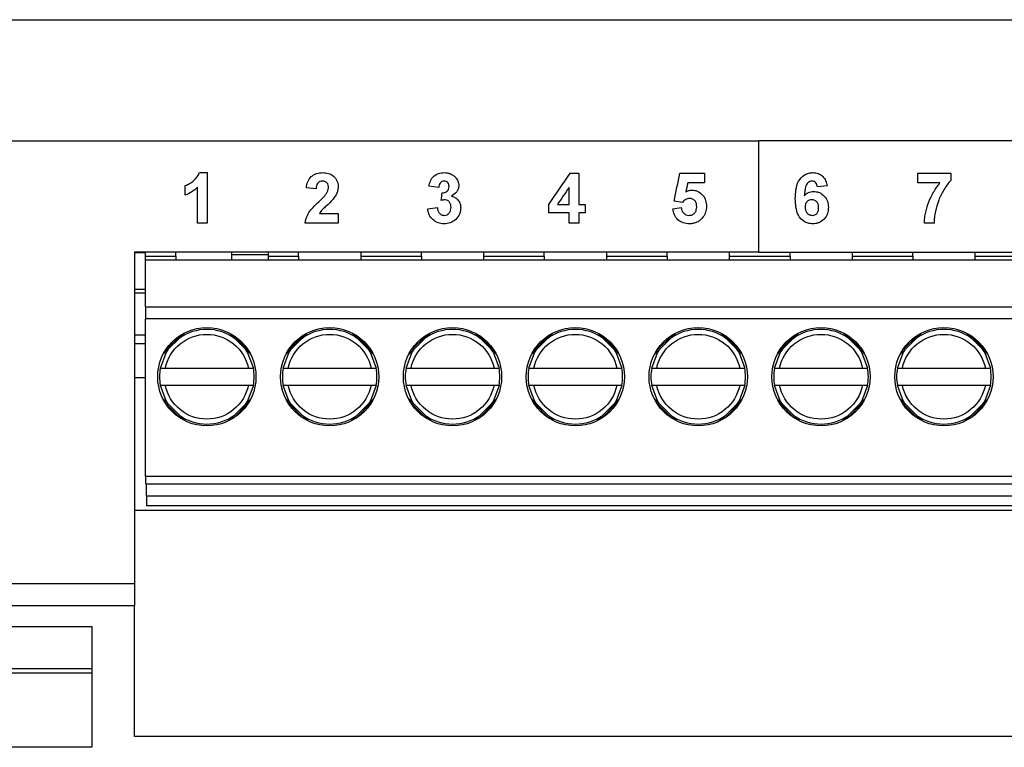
# Model space of a CAD drawing. Header units: millimetres. Extents: x 156922 to 157823, y 112322 to 113312.
# Tile 64 of 123: x 157442 to 157482, y 112767 to 112796. Entities that reach past the tile are written whole.
import ezdxf

# ---------------------------------------------------------------- set-up
doc = ezdxf.new("R2010")
doc.units = ezdxf.units.MM

msp = doc.modelspace()

# ---------------------------------------------------------------- linework, layer by layer
at = {"color": 7, "linetype": 'Continuous', "lineweight": 25}
for p, q in [((157398.554, 112796.243), (157519.79, 112796.243)), ((157429.426, 112791.314), (157472.426, 112791.314)), ((157515.426, 112791.314), (157472.426, 112791.314)), ((157449.658, 112790.021), (157449.975, 112790.021)), ((157464.755, 112789.995), (157465.097, 112789.995)), ((157469.216, 112789.995), (157470.217, 112789.995)), ((157478.903, 112789.995), (157480.246, 112789.995)), ((157470.217, 112789.6), (157469.533, 112789.6)), ((157479.799, 112789.6), (157478.903, 112789.6)), ((157454.41, 112789.363), (157454.015, 112789.402)), ((157459.398, 112789.416), (157459.003, 112789.475)), ((157475.205, 112789.485), (157474.81, 112789.442)), ((157469.324, 112788.81), (157468.979, 112788.858)), ((157454.542, 112788.362), (157455.306, 112788.362)), ((157458.95, 112788.55), (157459.345, 112788.599)), ((157464.702, 112788.388), (157463.886, 112788.388)), ((157464.232, 112788.731), (157464.702, 112788.731)), ((157465.097, 112788.731), (157465.361, 112788.731)), ((157465.361, 112788.388), (157465.097, 112788.388)), ((157468.926, 112788.555), (157469.269, 112788.599)), ((157449.975, 112787.967), (157449.58, 112787.967)), ((157455.306, 112787.967), (157453.962, 112787.967)), ((157465.097, 112787.967), (157464.702, 112787.967)), ((157479.561, 112787.967), (157479.166, 112787.967)), ((157472.426, 112786.78), (157447.011, 112786.78)), ((157447.011, 112786.769), (157447.461, 112786.769)), ((157447.461, 112786.618), (157447.461, 112786.78)), ((157448.697, 112786.618), (157448.697, 112786.78)), ((157450.961, 112786.78), (157450.961, 112786.691)), ((157452.461, 112786.78), (157452.461, 112786.691)), ((157453.697, 112786.618), (157453.697, 112786.78)), ((157456.226, 112786.78), (157456.226, 112786.618)), ((157458.697, 112786.618), (157458.697, 112786.78)), ((157461.226, 112786.78), (157461.226, 112786.618)), ((157463.697, 112786.618), (157463.697, 112786.78)), ((157466.226, 112786.78), (157466.226, 112786.618)), ((157468.697, 112786.618), (157468.697, 112786.78)), ((157471.226, 112786.78), (157471.226, 112786.618)), ((157472.426, 112786.78), (157512.911, 112786.78)), ((157473.697, 112786.618), (157473.697, 112786.78)), ((157476.226, 112786.78), (157476.226, 112786.618)), ((157478.697, 112786.618), (157478.697, 112786.78)), ((157481.226, 112786.78), (157481.226, 112786.618)), ((157447.461, 112786.618), (157448.697, 112786.618)), ((157447.461, 112786.468), (157447.461, 112786.618)), ((157447.461, 112786.468), (157512.461, 112786.468)), ((157447.461, 112784.568), (157447.461, 112786.468)), ((157448.697, 112786.618), (157448.697, 112786.468)), ((157450.961, 112786.691), (157450.961, 112786.468)), ((157450.961, 112786.691), (157452.461, 112786.691)), ((157452.461, 112786.691), (157452.461, 112786.468)), ((157452.461, 112786.618), (157453.697, 112786.618)), ((157453.697, 112786.618), (157453.697, 112786.468)), ((157456.226, 112786.618), (157458.697, 112786.618)), ((157456.226, 112786.618), (157456.226, 112786.468)), ((157458.697, 112786.618), (157458.697, 112786.468)), ((157461.226, 112786.618), (157463.697, 112786.618)), ((157461.226, 112786.618), (157461.226, 112786.468)), ((157463.697, 112786.618), (157463.697, 112786.468)), ((157466.226, 112786.618), (157466.226, 112786.468)), ((157466.226, 112786.618), (157468.697, 112786.618)), ((157468.697, 112786.618), (157468.697, 112786.468)), ((157471.226, 112786.618), (157471.226, 112786.468)), ((157471.226, 112786.618), (157473.697, 112786.618)), ((157473.697, 112786.618), (157473.697, 112786.468)), ((157476.226, 112786.618), (157476.226, 112786.468)), ((157476.226, 112786.618), (157478.697, 112786.618)), ((157478.697, 112786.618), (157478.697, 112786.468)), ((157481.226, 112786.618), (157483.697, 112786.618)), ((157481.226, 112786.618), (157481.226, 112786.468)), ((157447.011, 112785.28), (157447.461, 112785.28)), ((157447.011, 112785.134), (157447.461, 112785.134)), ((157447.461, 112784.568), (157447.461, 112784.068)), ((157447.461, 112784.568), (157512.461, 112784.568)), ((157447.461, 112777.668), (157447.461, 112784.068)), ((157512.461, 112784.068), (157447.461, 112784.068)), ((157447.011, 112783.427), (157447.461, 112783.427)), ((157448.176, 112782.62), (157449.059, 112783.502)), ((157448.897, 112783.411), (157448.268, 112782.782)), ((157450.863, 112783.502), (157451.746, 112782.62)), ((157451.654, 112782.782), (157451.026, 112783.411)), ((157453.176, 112782.62), (157454.059, 112783.502)), ((157453.897, 112783.411), (157453.268, 112782.782)), ((157455.863, 112783.502), (157456.746, 112782.62)), ((157456.654, 112782.782), (157456.026, 112783.411)), ((157458.176, 112782.62), (157459.059, 112783.502)), ((157458.897, 112783.411), (157458.268, 112782.782)), ((157460.863, 112783.502), (157461.746, 112782.62)), ((157461.654, 112782.782), (157461.026, 112783.411)), ((157463.176, 112782.62), (157464.059, 112783.502)), ((157463.897, 112783.411), (157463.268, 112782.782)), ((157465.863, 112783.502), (157466.746, 112782.62)), ((157466.654, 112782.782), (157466.026, 112783.411)), ((157468.176, 112782.62), (157469.059, 112783.502)), ((157468.897, 112783.411), (157468.268, 112782.782)), ((157470.863, 112783.502), (157471.746, 112782.62)), ((157471.654, 112782.782), (157471.026, 112783.411)), ((157473.176, 112782.62), (157474.059, 112783.502)), ((157473.897, 112783.411), (157473.268, 112782.782)), ((157475.863, 112783.502), (157476.746, 112782.62)), ((157476.654, 112782.782), (157476.026, 112783.411)), ((157478.176, 112782.62), (157479.059, 112783.502)), ((157478.897, 112783.411), (157478.268, 112782.782)), ((157480.863, 112783.502), (157481.746, 112782.62)), ((157481.654, 112782.782), (157481.026, 112783.411)), ((157447.011, 112783.073), (157447.461, 112783.073)), ((157448.272, 112782.068), (157451.65, 112782.068)), ((157453.272, 112782.068), (157456.65, 112782.068)), ((157458.272, 112782.068), (157461.65, 112782.068)), ((157463.272, 112782.068), (157466.65, 112782.068)), ((157468.272, 112782.068), (157471.65, 112782.068)), ((157473.272, 112782.068), (157476.65, 112782.068)), ((157478.272, 112782.068), (157481.65, 112782.068)), ((157447.011, 112781.692), (157447.461, 112781.692)), ((157451.65, 112781.368), (157448.272, 112781.368)), ((157456.65, 112781.368), (157453.272, 112781.368)), ((157461.65, 112781.368), (157458.272, 112781.368)), ((157466.65, 112781.368), (157463.272, 112781.368)), ((157471.65, 112781.368), (157468.272, 112781.368)), ((157476.65, 112781.368), (157473.272, 112781.368)), ((157481.65, 112781.368), (157478.272, 112781.368)), ((157449.059, 112779.933), (157448.177, 112780.815)), ((157451.746, 112780.815), (157450.864, 112779.933)), ((157454.059, 112779.933), (157453.177, 112780.815)), ((157456.746, 112780.815), (157455.864, 112779.933)), ((157459.059, 112779.933), (157458.177, 112780.815)), ((157461.746, 112780.815), (157460.864, 112779.933)), ((157464.059, 112779.933), (157463.177, 112780.815)), ((157466.746, 112780.815), (157465.864, 112779.933)), ((157469.059, 112779.933), (157468.177, 112780.815)), ((157471.746, 112780.815), (157470.864, 112779.933)), ((157474.059, 112779.933), (157473.177, 112780.815)), ((157476.746, 112780.815), (157475.864, 112779.933)), ((157479.059, 112779.933), (157478.177, 112780.815)), ((157481.746, 112780.815), (157480.864, 112779.933)), ((157448.268, 112780.653), (157448.897, 112780.024)), ((157451.026, 112780.024), (157451.654, 112780.653)), ((157453.268, 112780.653), (157453.897, 112780.024)), ((157456.026, 112780.024), (157456.654, 112780.653)), ((157458.268, 112780.653), (157458.897, 112780.024)), ((157461.026, 112780.024), (157461.654, 112780.653)), ((157463.268, 112780.653), (157463.897, 112780.024)), ((157466.026, 112780.024), (157466.654, 112780.653)), ((157468.268, 112780.653), (157468.897, 112780.024)), ((157471.026, 112780.024), (157471.654, 112780.653)), ((157473.268, 112780.653), (157473.897, 112780.024)), ((157476.026, 112780.024), (157476.654, 112780.653)), ((157478.268, 112780.653), (157478.897, 112780.024)), ((157481.026, 112780.024), (157481.654, 112780.653)), ((157447.461, 112777.668), (157512.461, 112777.668)), ((157447.461, 112777.668), (157447.461, 112777.368)), ((157447.461, 112777.368), (157512.461, 112777.368)), ((157447.511, 112776.868), (157447.511, 112777.368)), ((157447.511, 112776.868), (157512.411, 112776.868)), ((157447.511, 112776.868), (157447.511, 112776.468)), ((157512.411, 112776.468), (157447.511, 112776.468)), ((157512.461, 112776.28), (157447.011, 112776.28)), ((157427.426, 112773.314), (157447.011, 112773.314)), ((157447.011, 112773.314), (157447.011, 112772.398)), ((157447.011, 112772.398), (157427.426, 112772.398)), ((157447.011, 112767.084), (157447.011, 112772.398)), ((157428.974, 112771.559), (157445.274, 112771.559)), ((157445.274, 112771.559), (157445.274, 112766.644)), ((157428.974, 112769.844), (157445.274, 112769.844)), ((157445.274, 112769.659), (157428.974, 112769.659)), ((157482.878, 112767.084), (157447.011, 112767.084)), ((157445.274, 112766.644), (157428.974, 112766.644))]:
    msp.add_line(p, q, dxfattribs=at)
at = {"color": 7, "linetype": 'Continuous', "lineweight": 25, "flags": 128}
for points in [[(157448.068, 112782.068), (157448.3, 112782.69), (157448.399, 112782.842)], [(157451.523, 112782.842), (157451.622, 112782.69), (157451.854, 112782.068)], [(157453.068, 112782.068), (157453.3, 112782.69), (157453.399, 112782.842)], [(157456.523, 112782.842), (157456.622, 112782.69), (157456.854, 112782.068)], [(157458.068, 112782.068), (157458.3, 112782.69), (157458.399, 112782.842)], [(157461.523, 112782.842), (157461.622, 112782.69), (157461.854, 112782.068)], [(157463.068, 112782.068), (157463.3, 112782.69), (157463.399, 112782.842)], [(157466.523, 112782.842), (157466.622, 112782.69), (157466.854, 112782.068)], [(157468.068, 112782.068), (157468.3, 112782.69), (157468.399, 112782.842)], [(157471.523, 112782.842), (157471.622, 112782.69), (157471.854, 112782.068)], [(157473.068, 112782.068), (157473.3, 112782.69), (157473.399, 112782.842)], [(157476.523, 112782.842), (157476.622, 112782.69), (157476.854, 112782.068)], [(157478.068, 112782.068), (157478.3, 112782.69), (157478.399, 112782.842)], [(157481.523, 112782.842), (157481.622, 112782.69), (157481.854, 112782.068)], [(157448.399, 112780.593), (157448.3, 112780.745), (157448.068, 112781.368)], [(157451.854, 112781.368), (157451.622, 112780.745), (157451.523, 112780.593)], [(157453.399, 112780.593), (157453.3, 112780.745), (157453.068, 112781.368)], [(157456.854, 112781.368), (157456.622, 112780.745), (157456.523, 112780.593)], [(157458.399, 112780.593), (157458.3, 112780.745), (157458.068, 112781.368)], [(157461.854, 112781.368), (157461.622, 112780.745), (157461.523, 112780.593)], [(157463.399, 112780.593), (157463.3, 112780.745), (157463.068, 112781.368)], [(157466.854, 112781.368), (157466.622, 112780.745), (157466.523, 112780.593)], [(157468.399, 112780.593), (157468.3, 112780.745), (157468.068, 112781.368)], [(157471.854, 112781.368), (157471.622, 112780.745), (157471.523, 112780.593)], [(157473.399, 112780.593), (157473.3, 112780.745), (157473.068, 112781.368)], [(157476.854, 112781.368), (157476.622, 112780.745), (157476.523, 112780.593)], [(157478.399, 112780.593), (157478.3, 112780.745), (157478.068, 112781.368)], [(157481.854, 112781.368), (157481.622, 112780.745), (157481.523, 112780.593)]]:
    msp.add_lwpolyline(points, dxfattribs=at)
at = {"color": 7, "linetype": 'Continuous', "lineweight": 25}
for centre in [(157449.961, 112781.718), (157454.961, 112781.718), (157459.961, 112781.718), (157464.961, 112781.718), (157469.961, 112781.718), (157474.961, 112781.718), (157479.961, 112781.718)]:
    msp.add_circle(centre, 2, dxfattribs=at)
for centre, start, end in [((157449.961, 112781.718), 54.2441, 125.7559), ((157454.961, 112781.718), 54.2441, 125.7559), ((157459.961, 112781.718), 54.2441, 125.7559), ((157464.961, 112781.718), 54.2441, 125.7559), ((157469.961, 112781.718), 54.2441, 125.7559), ((157474.961, 112781.718), 54.2441, 125.7559), ((157479.961, 112781.718), 54.2441, 125.7559), ((157449.961, 112781.718), 169.5243, 190.4757), ((157449.961, 112781.718), 349.5243, 10.4757), ((157454.961, 112781.718), 169.5243, 190.4757), ((157454.961, 112781.718), 349.5243, 10.4757), ((157459.961, 112781.718), 169.5243, 190.4757), ((157459.961, 112781.718), 349.5243, 10.4757), ((157464.961, 112781.718), 169.5243, 190.4757), ((157464.961, 112781.718), 349.5243, 10.4757), ((157469.961, 112781.718), 169.5243, 190.4757), ((157469.961, 112781.718), 349.5243, 10.4757), ((157474.961, 112781.718), 169.5243, 190.4757), ((157474.961, 112781.718), 349.5243, 10.4757), ((157479.961, 112781.718), 169.5243, 190.4757), ((157479.961, 112781.718), 349.5243, 10.4757), ((157449.961, 112781.718), 234.2441, 305.7559), ((157454.961, 112781.718), 234.2441, 305.7559), ((157459.961, 112781.718), 234.2441, 305.7559), ((157464.961, 112781.718), 234.2441, 305.7559), ((157469.961, 112781.718), 234.2441, 305.7559), ((157474.961, 112781.718), 234.2441, 305.7559), ((157479.961, 112781.718), 234.2441, 305.7559)]:
    msp.add_arc(centre, 1.925, start, end, dxfattribs=at)
for points in [[(157472.426, 112786.78), (157472.426, 112788.291), (157472.426, 112789.802), (157472.426, 112791.314)], [(157449.975, 112790.021), (157449.975, 112789.337), (157449.975, 112788.652), (157449.975, 112787.967)], [(157463.886, 112788.729), (157464.175, 112789.151), (157464.465, 112789.573), (157464.755, 112789.995)], [(157465.097, 112789.995), (157465.097, 112789.574), (157465.097, 112789.152), (157465.097, 112788.731)], [(157468.979, 112788.858), (157469.058, 112789.237), (157469.137, 112789.616), (157469.216, 112789.995)], [(157470.217, 112789.995), (157470.217, 112789.863), (157470.217, 112789.732), (157470.217, 112789.6)], [(157478.903, 112789.6), (157478.903, 112789.732), (157478.903, 112789.863), (157478.903, 112789.995)], [(157480.246, 112789.995), (157480.246, 112789.899), (157480.246, 112789.802), (157480.246, 112789.705)], [(157469.533, 112789.6), (157469.506, 112789.478), (157469.479, 112789.356), (157469.452, 112789.233)], [(157449.079, 112789.1), (157449.079, 112789.231), (157449.079, 112789.363), (157449.079, 112789.495)], [(157449.58, 112787.967), (157449.58, 112788.454), (157449.58, 112788.942), (157449.58, 112789.43)], [(157459.503, 112788.886), (157459.516, 112788.992), (157459.528, 112789.099), (157459.54, 112789.205)], [(157464.702, 112789.415), (157464.546, 112789.187), (157464.389, 112788.959), (157464.232, 112788.731)], [(157464.702, 112788.731), (157464.702, 112788.959), (157464.702, 112789.187), (157464.702, 112789.415)], [(157455.306, 112788.362), (157455.306, 112788.23), (157455.306, 112788.099), (157455.306, 112787.967)], [(157463.886, 112788.388), (157463.886, 112788.502), (157463.886, 112788.616), (157463.886, 112788.729)], [(157464.702, 112787.967), (157464.702, 112788.107), (157464.702, 112788.248), (157464.702, 112788.388)], [(157465.097, 112788.388), (157465.097, 112788.248), (157465.097, 112788.107), (157465.097, 112787.967)], [(157465.361, 112788.731), (157465.361, 112788.617), (157465.361, 112788.502), (157465.361, 112788.388)], [(157447.011, 112786.78), (157447.011, 112782.29), (157447.011, 112777.8), (157447.011, 112773.314)]]:
    msp.add_open_spline(points, degree=3, dxfattribs=at)
for points, knots in [([(157449.079, 112789.495), (157449.111, 112789.506), (157449.143, 112789.518), (157449.203, 112789.548), (157449.232, 112789.564), (157449.318, 112789.617), (157449.373, 112789.656), (157449.477, 112789.742), (157449.524, 112789.79), (157449.603, 112789.898), (157449.634, 112789.958), (157449.658, 112790.021)], [0, 0, 0, 0, 0.125, 0.125, 0.25, 0.25, 0.5, 0.5, 0.75, 0.75, 1, 1, 1, 1]), ([(157454.015, 112789.402), (157454.025, 112789.485), (157454.039, 112789.568), (157454.098, 112789.725), (157454.143, 112789.8), (157454.268, 112789.915), (157454.344, 112789.957), (157454.505, 112790.011), (157454.59, 112790.02), (157454.675, 112790.021)], [0, 0, 0, 0, 0.25, 0.25, 0.5, 0.5, 0.75, 0.75, 1, 1, 1, 1]), ([(157454.675, 112790.021), (157454.754, 112790.02), (157454.832, 112790.013), (157454.984, 112789.969), (157455.055, 112789.932), (157455.176, 112789.829), (157455.226, 112789.765), (157455.291, 112789.622), (157455.304, 112789.542), (157455.306, 112789.463)], [0, 0, 0, 0, 0.25, 0.25, 0.5, 0.5, 0.75, 0.75, 1, 1, 1, 1]), ([(157459.003, 112789.475), (157459.019, 112789.549), (157459.037, 112789.622), (157459.098, 112789.761), (157459.141, 112789.825), (157459.256, 112789.926), (157459.324, 112789.962), (157459.432, 112789.999), (157459.468, 112790.008), (157459.544, 112790.019), (157459.582, 112790.02), (157459.62, 112790.021)], [0, 0, 0, 0, 0.25, 0.25, 0.5, 0.5, 0.75, 0.75, 0.875, 0.875, 1, 1, 1, 1]), ([(157459.62, 112790.021), (157459.663, 112790.021), (157459.705, 112790.019), (157459.788, 112790.004), (157459.829, 112789.994), (157459.906, 112789.963), (157459.944, 112789.943), (157460.013, 112789.895), (157460.044, 112789.867), (157460.074, 112789.837)], [0, 0, 0, 0, 0.25, 0.25, 0.5, 0.5, 0.75, 0.75, 1, 1, 1, 1]), ([(157473.914, 112788.967), (157473.916, 112789.087), (157473.921, 112789.207), (157473.959, 112789.443), (157473.99, 112789.562), (157474.104, 112789.775), (157474.189, 112789.866), (157474.345, 112789.962), (157474.402, 112789.984), (157474.519, 112790.014), (157474.58, 112790.02), (157474.641, 112790.021)], [0, 0, 0, 0, 0.25, 0.25, 0.5, 0.5, 0.75, 0.75, 0.875, 0.875, 1, 1, 1, 1]), ([(157474.641, 112790.021), (157474.713, 112790.02), (157474.785, 112790.011), (157474.92, 112789.961), (157474.98, 112789.92), (157475.081, 112789.819), (157475.121, 112789.757), (157475.176, 112789.626), (157475.193, 112789.556), (157475.205, 112789.485)], [0, 0, 0, 0, 0.25, 0.25, 0.5, 0.5, 0.75, 0.75, 1, 1, 1, 1]), ([(157454.667, 112789.679), (157454.629, 112789.677), (157454.591, 112789.673), (157454.521, 112789.64), (157454.491, 112789.615), (157454.426, 112789.519), (157454.415, 112789.44), (157454.41, 112789.363)], [0, 0, 0, 0, 0.25, 0.25, 0.5, 0.5, 1, 1, 1, 1]), ([(157454.91, 112789.409), (157454.909, 112789.444), (157454.907, 112789.478), (157454.889, 112789.544), (157454.874, 112789.576), (157454.829, 112789.629), (157454.8, 112789.649), (157454.737, 112789.674), (157454.701, 112789.677), (157454.667, 112789.679)], [0, 0, 0, 0, 0.25, 0.25, 0.5, 0.5, 0.75, 0.75, 1, 1, 1, 1]), ([(157459.624, 112789.679), (157459.592, 112789.677), (157459.56, 112789.672), (157459.503, 112789.642), (157459.479, 112789.62), (157459.44, 112789.569), (157459.426, 112789.54), (157459.407, 112789.479), (157459.402, 112789.447), (157459.398, 112789.416)], [0, 0, 0, 0, 0.25, 0.25, 0.5, 0.5, 0.75, 0.75, 1, 1, 1, 1]), ([(157459.82, 112789.46), (157459.819, 112789.488), (157459.817, 112789.515), (157459.801, 112789.568), (157459.788, 112789.593), (157459.753, 112789.636), (157459.73, 112789.653), (157459.68, 112789.675), (157459.651, 112789.678), (157459.624, 112789.679)], [0, 0, 0, 0, 0.25, 0.25, 0.5, 0.5, 0.75, 0.75, 1, 1, 1, 1]), ([(157460.074, 112789.837), (157460.116, 112789.789), (157460.153, 112789.737), (157460.203, 112789.622), (157460.213, 112789.558), (157460.215, 112789.495)], [0, 0, 0, 0, 0.5, 0.5, 1, 1, 1, 1]), ([(157474.591, 112789.679), (157474.56, 112789.678), (157474.529, 112789.673), (157474.472, 112789.648), (157474.447, 112789.63), (157474.38, 112789.565), (157474.352, 112789.509), (157474.298, 112789.332), (157474.288, 112789.208), (157474.28, 112789.086)], [0, 0, 0, 0, 0.125, 0.125, 0.25, 0.25, 0.5, 0.5, 1, 1, 1, 1]), ([(157474.81, 112789.442), (157474.806, 112789.472), (157474.801, 112789.501), (157474.783, 112789.558), (157474.77, 112789.585), (157474.731, 112789.632), (157474.707, 112789.65), (157474.651, 112789.674), (157474.621, 112789.678), (157474.591, 112789.679)], [0, 0, 0, 0, 0.25, 0.25, 0.5, 0.5, 0.75, 0.75, 1, 1, 1, 1]), ([(157479.166, 112787.967), (157479.169, 112788.041), (157479.173, 112788.116), (157479.192, 112788.263), (157479.204, 112788.337), (157479.252, 112788.555), (157479.297, 112788.697), (157479.406, 112788.975), (157479.47, 112789.108), (157479.619, 112789.363), (157479.705, 112789.484), (157479.799, 112789.6)], [0, 0, 0, 0, 0.125, 0.125, 0.25, 0.25, 0.5, 0.5, 0.75, 0.75, 1, 1, 1, 1]), ([(157480.246, 112789.705), (157480.133, 112789.59), (157480.043, 112789.46), (157479.881, 112789.189), (157479.809, 112789.046), (157479.693, 112788.749), (157479.649, 112788.597), (157479.599, 112788.364), (157479.585, 112788.285), (157479.566, 112788.127), (157479.562, 112788.047), (157479.561, 112787.967)], [0, 0, 0, 0, 0.25, 0.25, 0.5, 0.5, 0.75, 0.75, 0.875, 0.875, 1, 1, 1, 1]), ([(157449.58, 112789.43), (157449.509, 112789.358), (157449.433, 112789.291), (157449.264, 112789.18), (157449.174, 112789.136), (157449.079, 112789.1)], [0, 0, 0, 0, 0.5, 0.5, 1, 1, 1, 1]), ([(157454.518, 112788.84), (157454.573, 112788.893), (157454.628, 112788.946), (157454.735, 112789.055), (157454.788, 112789.11), (157454.832, 112789.172)], [0, 0, 0, 0, 0.5, 0.5, 1, 1, 1, 1]), ([(157454.832, 112789.172), (157454.854, 112789.208), (157454.875, 112789.245), (157454.903, 112789.326), (157454.908, 112789.367), (157454.91, 112789.409)], [0, 0, 0, 0, 0.5, 0.5, 1, 1, 1, 1]), ([(157455.306, 112789.463), (157455.305, 112789.415), (157455.301, 112789.368), (157455.283, 112789.276), (157455.269, 112789.231), (157455.216, 112789.102), (157455.163, 112789.022), (157455.106, 112788.947)], [0, 0, 0, 0, 0.25, 0.25, 0.5, 0.5, 1, 1, 1, 1]), ([(157459.54, 112789.205), (157459.576, 112789.204), (157459.612, 112789.206), (157459.681, 112789.225), (157459.715, 112789.241), (157459.768, 112789.289), (157459.789, 112789.32), (157459.815, 112789.387), (157459.818, 112789.424), (157459.82, 112789.46)], [0, 0, 0, 0, 0.25, 0.25, 0.5, 0.5, 0.75, 0.75, 1, 1, 1, 1]), ([(157460.215, 112789.495), (157460.213, 112789.449), (157460.208, 112789.403), (157460.179, 112789.315), (157460.158, 112789.274), (157460.076, 112789.163), (157459.999, 112789.109), (157459.919, 112789.063)], [0, 0, 0, 0, 0.25, 0.25, 0.5, 0.5, 1, 1, 1, 1]), ([(157469.452, 112789.233), (157469.491, 112789.256), (157469.531, 112789.276), (157469.617, 112789.303), (157469.661, 112789.308), (157469.706, 112789.31)], [0, 0, 0, 0, 0.5, 0.5, 1, 1, 1, 1]), ([(157469.706, 112789.31), (157469.748, 112789.309), (157469.789, 112789.306), (157469.87, 112789.289), (157469.91, 112789.276), (157470.021, 112789.223), (157470.087, 112789.169), (157470.195, 112789.044), (157470.236, 112788.969), (157470.273, 112788.851), (157470.282, 112788.81), (157470.294, 112788.727), (157470.295, 112788.686), (157470.296, 112788.644)], [0, 0, 0, 0, 0.125, 0.125, 0.25, 0.25, 0.5, 0.5, 0.75, 0.75, 0.875, 0.875, 1, 1, 1, 1]), ([(157474.28, 112789.086), (157474.327, 112789.138), (157474.382, 112789.185), (157474.477, 112789.229), (157474.512, 112789.24), (157474.58, 112789.254), (157474.615, 112789.256), (157474.651, 112789.258)], [0, 0, 0, 0, 0.5, 0.5, 0.75, 0.75, 1, 1, 1, 1]), ([(157474.651, 112789.258), (157474.692, 112789.256), (157474.733, 112789.254), (157474.814, 112789.238), (157474.854, 112789.225), (157474.967, 112789.176), (157475.034, 112789.125), (157475.147, 112789.005), (157475.191, 112788.933), (157475.246, 112788.777), (157475.256, 112788.694), (157475.258, 112788.611)], [0, 0, 0, 0, 0.125, 0.125, 0.25, 0.25, 0.5, 0.5, 0.75, 0.75, 1, 1, 1, 1]), ([(157453.962, 112787.967), (157453.968, 112788.011), (157453.974, 112788.054), (157453.996, 112788.139), (157454.009, 112788.18), (157454.058, 112788.302), (157454.103, 112788.38), (157454.262, 112788.592), (157454.39, 112788.717), (157454.518, 112788.84)], [0, 0, 0, 0, 0.125, 0.125, 0.25, 0.25, 0.5, 0.5, 1, 1, 1, 1]), ([(157455.106, 112788.947), (157455.022, 112788.841), (157454.919, 112788.751), (157454.768, 112788.614), (157454.718, 112788.568), (157454.645, 112788.497), (157454.622, 112788.473), (157454.579, 112788.42), (157454.56, 112788.391), (157454.542, 112788.362)], [0, 0, 0, 0, 0.5, 0.5, 0.75, 0.75, 0.875, 0.875, 1, 1, 1, 1]), ([(157459.66, 112788.915), (157459.647, 112788.915), (157459.633, 112788.914), (157459.62, 112788.913), (157459.607, 112788.911), (157459.594, 112788.909), (157459.581, 112788.906), (157459.555, 112788.901), (157459.529, 112788.894), (157459.503, 112788.886)], [0, 0, 0, 0, 0.0000401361, 0.0000401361, 0.0000401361, 0.0000802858, 0.0000802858, 0.0000802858, 0.0001600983, 0.0001600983, 0.0001600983, 0.0001600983]), ([(157459.899, 112788.608), (157459.897, 112788.644), (157459.895, 112788.68), (157459.878, 112788.75), (157459.864, 112788.784), (157459.822, 112788.843), (157459.796, 112788.869), (157459.733, 112788.906), (157459.697, 112788.913), (157459.66, 112788.915)], [0, 0, 0, 0, 0.25, 0.25, 0.5, 0.5, 0.75, 0.75, 1, 1, 1, 1]), ([(157459.919, 112789.063), (157459.973, 112789.05), (157460.025, 112789.031), (157460.12, 112788.974), (157460.16, 112788.936), (157460.228, 112788.849), (157460.254, 112788.799), (157460.287, 112788.693), (157460.292, 112788.638), (157460.294, 112788.583)], [0, 0, 0, 0, 0.25, 0.25, 0.5, 0.5, 0.75, 0.75, 1, 1, 1, 1]), ([(157469.612, 112788.968), (157469.583, 112788.967), (157469.555, 112788.964), (157469.501, 112788.949), (157469.474, 112788.937), (157469.401, 112788.894), (157469.361, 112788.853), (157469.324, 112788.81)], [0, 0, 0, 0, 0.25, 0.25, 0.5, 0.5, 1, 1, 1, 1]), ([(157469.901, 112788.636), (157469.9, 112788.677), (157469.898, 112788.719), (157469.877, 112788.798), (157469.861, 112788.838), (157469.807, 112788.902), (157469.772, 112788.928), (157469.696, 112788.962), (157469.654, 112788.967), (157469.612, 112788.968)], [0, 0, 0, 0, 0.25, 0.25, 0.5, 0.5, 0.75, 0.75, 1, 1, 1, 1]), ([(157474.612, 112787.94), (157474.553, 112787.942), (157474.495, 112787.947), (157474.383, 112787.977), (157474.328, 112788), (157474.18, 112788.091), (157474.097, 112788.181), (157473.987, 112788.388), (157473.957, 112788.502), (157473.921, 112788.733), (157473.916, 112788.85), (157473.914, 112788.967)], [0, 0, 0, 0, 0.125, 0.125, 0.25, 0.25, 0.5, 0.5, 0.75, 0.75, 1, 1, 1, 1]), ([(157474.584, 112788.915), (157474.546, 112788.914), (157474.509, 112788.909), (157474.438, 112788.881), (157474.406, 112788.859), (157474.354, 112788.803), (157474.335, 112788.769), (157474.314, 112788.696), (157474.31, 112788.658), (157474.31, 112788.62)], [0, 0, 0, 0, 0.25, 0.25, 0.5, 0.5, 0.75, 0.75, 1, 1, 1, 1]), ([(157474.863, 112788.59), (157474.862, 112788.631), (157474.86, 112788.671), (157474.841, 112788.749), (157474.825, 112788.787), (157474.773, 112788.851), (157474.74, 112788.875), (157474.666, 112788.908), (157474.625, 112788.913), (157474.584, 112788.915)], [0, 0, 0, 0, 0.25, 0.25, 0.5, 0.5, 0.75, 0.75, 1, 1, 1, 1]), ([(157459.615, 112787.94), (157459.532, 112787.942), (157459.45, 112787.952), (157459.292, 112788.009), (157459.22, 112788.053), (157459.099, 112788.166), (157459.049, 112788.235), (157458.979, 112788.385), (157458.96, 112788.468), (157458.95, 112788.55)], [0, 0, 0, 0, 0.25, 0.25, 0.5, 0.5, 0.75, 0.75, 1, 1, 1, 1]), ([(157459.345, 112788.599), (157459.351, 112788.561), (157459.357, 112788.523), (157459.381, 112788.45), (157459.398, 112788.414), (157459.446, 112788.353), (157459.476, 112788.327), (157459.528, 112788.3), (157459.547, 112788.293), (157459.584, 112788.285), (157459.604, 112788.284), (157459.623, 112788.283)], [0, 0, 0, 0, 0.25, 0.25, 0.5, 0.5, 0.75, 0.75, 0.875, 0.875, 1, 1, 1, 1]), ([(157460.294, 112788.583), (157460.293, 112788.539), (157460.29, 112788.496), (157460.272, 112788.411), (157460.26, 112788.368), (157460.207, 112788.25), (157460.154, 112788.179), (157460.027, 112788.061), (157459.952, 112788.014), (157459.79, 112787.954), (157459.702, 112787.942), (157459.615, 112787.94)], [0, 0, 0, 0, 0.125, 0.125, 0.25, 0.25, 0.5, 0.5, 0.75, 0.75, 1, 1, 1, 1]), ([(157459.623, 112788.283), (157459.663, 112788.284), (157459.703, 112788.291), (157459.774, 112788.326), (157459.805, 112788.353), (157459.855, 112788.415), (157459.873, 112788.452), (157459.894, 112788.528), (157459.898, 112788.568), (157459.899, 112788.608)], [0, 0, 0, 0, 0.25, 0.25, 0.5, 0.5, 0.75, 0.75, 1, 1, 1, 1]), ([(157469.599, 112787.94), (157469.515, 112787.942), (157469.432, 112787.951), (157469.274, 112788.005), (157469.2, 112788.049), (157469.076, 112788.165), (157469.028, 112788.235), (157468.957, 112788.388), (157468.938, 112788.471), (157468.926, 112788.555)], [0, 0, 0, 0, 0.25, 0.25, 0.5, 0.5, 0.75, 0.75, 1, 1, 1, 1]), ([(157469.269, 112788.599), (157469.275, 112788.559), (157469.283, 112788.519), (157469.314, 112788.444), (157469.337, 112788.409), (157469.393, 112788.35), (157469.426, 112788.325), (157469.501, 112788.291), (157469.542, 112788.285), (157469.582, 112788.283)], [0, 0, 0, 0, 0.25, 0.25, 0.5, 0.5, 0.75, 0.75, 1, 1, 1, 1]), ([(157469.582, 112788.283), (157469.628, 112788.284), (157469.673, 112788.291), (157469.756, 112788.326), (157469.793, 112788.352), (157469.853, 112788.418), (157469.873, 112788.46), (157469.896, 112788.546), (157469.9, 112788.591), (157469.901, 112788.636)], [0, 0, 0, 0, 0.25, 0.25, 0.5, 0.5, 0.75, 0.75, 1, 1, 1, 1]), ([(157470.296, 112788.644), (157470.294, 112788.565), (157470.285, 112788.487), (157470.235, 112788.336), (157470.196, 112788.269), (157470.15, 112788.205)], [0, 0, 0, 0, 0.5, 0.5, 1, 1, 1, 1]), ([(157474.31, 112788.62), (157474.31, 112788.578), (157474.314, 112788.537), (157474.337, 112788.457), (157474.356, 112788.419), (157474.411, 112788.355), (157474.445, 112788.329), (157474.501, 112788.301), (157474.521, 112788.294), (157474.562, 112788.285), (157474.583, 112788.284), (157474.604, 112788.283)], [0, 0, 0, 0, 0.25, 0.25, 0.5, 0.5, 0.75, 0.75, 0.875, 0.875, 1, 1, 1, 1]), ([(157474.604, 112788.283), (157474.642, 112788.285), (157474.679, 112788.289), (157474.75, 112788.32), (157474.781, 112788.343), (157474.829, 112788.402), (157474.843, 112788.439), (157474.86, 112788.513), (157474.862, 112788.552), (157474.863, 112788.59)], [0, 0, 0, 0, 0.25, 0.25, 0.5, 0.5, 0.75, 0.75, 1, 1, 1, 1]), ([(157475.258, 112788.611), (157475.256, 112788.523), (157475.247, 112788.437), (157475.191, 112788.272), (157475.145, 112788.195), (157475.024, 112788.068), (157474.95, 112788.017), (157474.828, 112787.97), (157474.786, 112787.959), (157474.699, 112787.944), (157474.656, 112787.941), (157474.612, 112787.94)], [0, 0, 0, 0, 0.25, 0.25, 0.5, 0.5, 0.75, 0.75, 0.875, 0.875, 1, 1, 1, 1]), ([(157470.15, 112788.205), (157470.117, 112788.163), (157470.082, 112788.123), (157470.002, 112788.056), (157469.956, 112788.027), (157469.86, 112787.982), (157469.81, 112787.966), (157469.705, 112787.945), (157469.652, 112787.942), (157469.599, 112787.94)], [0, 0, 0, 0, 0.25, 0.25, 0.5, 0.5, 0.75, 0.75, 1, 1, 1, 1]), ([(157448.272, 112782.068), (157448.353, 112782.456), (157448.565, 112782.805), (157449.18, 112783.306), (157449.565, 112783.443), (157450.358, 112783.443), (157450.743, 112783.306), (157451.358, 112782.805), (157451.57, 112782.456), (157451.65, 112782.068)], [0, 0, 0, 0, 0.25, 0.25, 0.5, 0.5, 0.75, 0.75, 1, 1, 1, 1]), ([(157453.272, 112782.068), (157453.353, 112782.456), (157453.565, 112782.805), (157454.18, 112783.306), (157454.565, 112783.443), (157455.358, 112783.443), (157455.743, 112783.306), (157456.358, 112782.805), (157456.57, 112782.456), (157456.65, 112782.068)], [0, 0, 0, 0, 0.25, 0.25, 0.5, 0.5, 0.75, 0.75, 1, 1, 1, 1]), ([(157458.272, 112782.068), (157458.353, 112782.456), (157458.565, 112782.805), (157459.18, 112783.306), (157459.565, 112783.443), (157460.358, 112783.443), (157460.743, 112783.306), (157461.358, 112782.805), (157461.57, 112782.456), (157461.65, 112782.068)], [0, 0, 0, 0, 0.25, 0.25, 0.5, 0.5, 0.75, 0.75, 1, 1, 1, 1]), ([(157463.272, 112782.068), (157463.353, 112782.456), (157463.565, 112782.805), (157464.18, 112783.306), (157464.565, 112783.443), (157465.358, 112783.443), (157465.743, 112783.306), (157466.358, 112782.805), (157466.57, 112782.456), (157466.65, 112782.068)], [0, 0, 0, 0, 0.25, 0.25, 0.5, 0.5, 0.75, 0.75, 1, 1, 1, 1]), ([(157468.272, 112782.068), (157468.353, 112782.456), (157468.565, 112782.805), (157469.18, 112783.306), (157469.565, 112783.443), (157470.358, 112783.443), (157470.743, 112783.306), (157471.358, 112782.805), (157471.57, 112782.456), (157471.65, 112782.068)], [0, 0, 0, 0, 0.25, 0.25, 0.5, 0.5, 0.75, 0.75, 1, 1, 1, 1]), ([(157473.272, 112782.068), (157473.353, 112782.456), (157473.565, 112782.805), (157474.18, 112783.306), (157474.565, 112783.443), (157475.358, 112783.443), (157475.743, 112783.306), (157476.358, 112782.805), (157476.57, 112782.456), (157476.65, 112782.068)], [0, 0, 0, 0, 0.25, 0.25, 0.5, 0.5, 0.75, 0.75, 1, 1, 1, 1]), ([(157478.272, 112782.068), (157478.353, 112782.456), (157478.565, 112782.805), (157479.18, 112783.306), (157479.565, 112783.443), (157480.358, 112783.443), (157480.743, 112783.306), (157481.358, 112782.805), (157481.57, 112782.456), (157481.65, 112782.068)], [0, 0, 0, 0, 0.25, 0.25, 0.5, 0.5, 0.75, 0.75, 1, 1, 1, 1]), ([(157448.068, 112782.068), (157448.068, 112782.068), (157448.091, 112782.068), (157448.166, 112782.068), (157448.219, 112782.068), (157448.272, 112782.068)], [0, 0, 0, 0, 0.5, 0.5, 1, 1, 1, 1]), ([(157451.65, 112782.068), (157451.704, 112782.068), (157451.756, 112782.068), (157451.832, 112782.068), (157451.854, 112782.068), (157451.854, 112782.068)], [0, 0, 0, 0, 0.5, 0.5, 1, 1, 1, 1]), ([(157453.068, 112782.068), (157453.068, 112782.068), (157453.091, 112782.068), (157453.166, 112782.068), (157453.219, 112782.068), (157453.272, 112782.068)], [0, 0, 0, 0, 0.5, 0.5, 1, 1, 1, 1]), ([(157456.65, 112782.068), (157456.704, 112782.068), (157456.756, 112782.068), (157456.832, 112782.068), (157456.854, 112782.068), (157456.854, 112782.068)], [0, 0, 0, 0, 0.5, 0.5, 1, 1, 1, 1]), ([(157458.068, 112782.068), (157458.068, 112782.068), (157458.091, 112782.068), (157458.166, 112782.068), (157458.219, 112782.068), (157458.272, 112782.068)], [0, 0, 0, 0, 0.5, 0.5, 1, 1, 1, 1]), ([(157461.65, 112782.068), (157461.704, 112782.068), (157461.756, 112782.068), (157461.832, 112782.068), (157461.854, 112782.068), (157461.854, 112782.068)], [0, 0, 0, 0, 0.5, 0.5, 1, 1, 1, 1]), ([(157463.068, 112782.068), (157463.068, 112782.068), (157463.091, 112782.068), (157463.166, 112782.068), (157463.219, 112782.068), (157463.272, 112782.068)], [0, 0, 0, 0, 0.5, 0.5, 1, 1, 1, 1]), ([(157466.65, 112782.068), (157466.704, 112782.068), (157466.756, 112782.068), (157466.832, 112782.068), (157466.854, 112782.068), (157466.854, 112782.068)], [0, 0, 0, 0, 0.5, 0.5, 1, 1, 1, 1]), ([(157468.068, 112782.068), (157468.068, 112782.068), (157468.091, 112782.068), (157468.166, 112782.068), (157468.219, 112782.068), (157468.272, 112782.068)], [0, 0, 0, 0, 0.5, 0.5, 1, 1, 1, 1]), ([(157471.65, 112782.068), (157471.704, 112782.068), (157471.756, 112782.068), (157471.832, 112782.068), (157471.854, 112782.068), (157471.854, 112782.068)], [0, 0, 0, 0, 0.5, 0.5, 1, 1, 1, 1]), ([(157473.068, 112782.068), (157473.068, 112782.068), (157473.091, 112782.068), (157473.166, 112782.068), (157473.219, 112782.068), (157473.272, 112782.068)], [0, 0, 0, 0, 0.5, 0.5, 1, 1, 1, 1]), ([(157476.65, 112782.068), (157476.704, 112782.068), (157476.756, 112782.068), (157476.832, 112782.068), (157476.854, 112782.068), (157476.854, 112782.068)], [0, 0, 0, 0, 0.5, 0.5, 1, 1, 1, 1]), ([(157478.068, 112782.068), (157478.068, 112782.068), (157478.091, 112782.068), (157478.166, 112782.068), (157478.219, 112782.068), (157478.272, 112782.068)], [0, 0, 0, 0, 0.5, 0.5, 1, 1, 1, 1]), ([(157481.65, 112782.068), (157481.704, 112782.068), (157481.756, 112782.068), (157481.832, 112782.068), (157481.854, 112782.068), (157481.854, 112782.068)], [0, 0, 0, 0, 0.5, 0.5, 1, 1, 1, 1]), ([(157448.272, 112781.368), (157448.219, 112781.368), (157448.167, 112781.368), (157448.091, 112781.368), (157448.068, 112781.368), (157448.068, 112781.368)], [0, 0, 0, 0, 0.5, 0.5, 1, 1, 1, 1]), ([(157451.65, 112781.368), (157451.57, 112780.979), (157451.358, 112780.63), (157450.743, 112780.129), (157450.358, 112779.993), (157449.565, 112779.993), (157449.18, 112780.129), (157448.565, 112780.63), (157448.353, 112780.979), (157448.272, 112781.368)], [0, 0, 0, 0, 0.25, 0.25, 0.5, 0.5, 0.75, 0.75, 1, 1, 1, 1]), ([(157451.854, 112781.368), (157451.854, 112781.368), (157451.832, 112781.368), (157451.756, 112781.368), (157451.704, 112781.368), (157451.65, 112781.368)], [0, 0, 0, 0, 0.5, 0.5, 1, 1, 1, 1]), ([(157453.272, 112781.368), (157453.219, 112781.368), (157453.167, 112781.368), (157453.091, 112781.368), (157453.068, 112781.368), (157453.068, 112781.368)], [0, 0, 0, 0, 0.5, 0.5, 1, 1, 1, 1]), ([(157456.65, 112781.368), (157456.57, 112780.979), (157456.358, 112780.63), (157455.743, 112780.129), (157455.358, 112779.993), (157454.565, 112779.993), (157454.18, 112780.129), (157453.565, 112780.63), (157453.353, 112780.979), (157453.272, 112781.368)], [0, 0, 0, 0, 0.25, 0.25, 0.5, 0.5, 0.75, 0.75, 1, 1, 1, 1]), ([(157456.854, 112781.368), (157456.854, 112781.368), (157456.832, 112781.368), (157456.756, 112781.368), (157456.704, 112781.368), (157456.65, 112781.368)], [0, 0, 0, 0, 0.5, 0.5, 1, 1, 1, 1]), ([(157458.272, 112781.368), (157458.219, 112781.368), (157458.167, 112781.368), (157458.091, 112781.368), (157458.068, 112781.368), (157458.068, 112781.368)], [0, 0, 0, 0, 0.5, 0.5, 1, 1, 1, 1]), ([(157461.65, 112781.368), (157461.57, 112780.979), (157461.358, 112780.63), (157460.743, 112780.129), (157460.358, 112779.993), (157459.565, 112779.993), (157459.18, 112780.129), (157458.565, 112780.63), (157458.353, 112780.979), (157458.272, 112781.368)], [0, 0, 0, 0, 0.25, 0.25, 0.5, 0.5, 0.75, 0.75, 1, 1, 1, 1]), ([(157461.854, 112781.368), (157461.854, 112781.368), (157461.832, 112781.368), (157461.756, 112781.368), (157461.704, 112781.368), (157461.65, 112781.368)], [0, 0, 0, 0, 0.5, 0.5, 1, 1, 1, 1]), ([(157463.272, 112781.368), (157463.219, 112781.368), (157463.167, 112781.368), (157463.091, 112781.368), (157463.068, 112781.368), (157463.068, 112781.368)], [0, 0, 0, 0, 0.5, 0.5, 1, 1, 1, 1]), ([(157466.65, 112781.368), (157466.57, 112780.979), (157466.358, 112780.63), (157465.743, 112780.129), (157465.358, 112779.993), (157464.565, 112779.993), (157464.18, 112780.129), (157463.565, 112780.63), (157463.353, 112780.979), (157463.272, 112781.368)], [0, 0, 0, 0, 0.25, 0.25, 0.5, 0.5, 0.75, 0.75, 1, 1, 1, 1]), ([(157466.854, 112781.368), (157466.854, 112781.368), (157466.832, 112781.368), (157466.756, 112781.368), (157466.704, 112781.368), (157466.65, 112781.368)], [0, 0, 0, 0, 0.5, 0.5, 1, 1, 1, 1]), ([(157468.272, 112781.368), (157468.219, 112781.368), (157468.167, 112781.368), (157468.091, 112781.368), (157468.068, 112781.368), (157468.068, 112781.368)], [0, 0, 0, 0, 0.5, 0.5, 1, 1, 1, 1]), ([(157471.65, 112781.368), (157471.57, 112780.979), (157471.358, 112780.63), (157470.743, 112780.129), (157470.358, 112779.993), (157469.565, 112779.993), (157469.18, 112780.129), (157468.565, 112780.63), (157468.353, 112780.979), (157468.272, 112781.368)], [0, 0, 0, 0, 0.25, 0.25, 0.5, 0.5, 0.75, 0.75, 1, 1, 1, 1]), ([(157471.854, 112781.368), (157471.854, 112781.368), (157471.832, 112781.368), (157471.756, 112781.368), (157471.704, 112781.368), (157471.65, 112781.368)], [0, 0, 0, 0, 0.5, 0.5, 1, 1, 1, 1]), ([(157473.272, 112781.368), (157473.219, 112781.368), (157473.167, 112781.368), (157473.091, 112781.368), (157473.068, 112781.368), (157473.068, 112781.368)], [0, 0, 0, 0, 0.5, 0.5, 1, 1, 1, 1]), ([(157476.65, 112781.368), (157476.57, 112780.979), (157476.358, 112780.63), (157475.743, 112780.129), (157475.358, 112779.993), (157474.565, 112779.993), (157474.18, 112780.129), (157473.565, 112780.63), (157473.353, 112780.979), (157473.272, 112781.368)], [0, 0, 0, 0, 0.25, 0.25, 0.5, 0.5, 0.75, 0.75, 1, 1, 1, 1]), ([(157476.854, 112781.368), (157476.854, 112781.368), (157476.832, 112781.368), (157476.756, 112781.368), (157476.704, 112781.368), (157476.65, 112781.368)], [0, 0, 0, 0, 0.5, 0.5, 1, 1, 1, 1]), ([(157478.272, 112781.368), (157478.219, 112781.368), (157478.167, 112781.368), (157478.091, 112781.368), (157478.068, 112781.368), (157478.068, 112781.368)], [0, 0, 0, 0, 0.5, 0.5, 1, 1, 1, 1]), ([(157481.65, 112781.368), (157481.57, 112780.979), (157481.358, 112780.63), (157480.743, 112780.129), (157480.358, 112779.993), (157479.565, 112779.993), (157479.18, 112780.129), (157478.565, 112780.63), (157478.353, 112780.979), (157478.272, 112781.368)], [0, 0, 0, 0, 0.25, 0.25, 0.5, 0.5, 0.75, 0.75, 1, 1, 1, 1]), ([(157481.854, 112781.368), (157481.854, 112781.368), (157481.832, 112781.368), (157481.756, 112781.368), (157481.704, 112781.368), (157481.65, 112781.368)], [0, 0, 0, 0, 0.5, 0.5, 1, 1, 1, 1])]:
    msp.add_open_spline(points, degree=3, knots=knots, dxfattribs=at)

doc.saveas('drawing.dxf')
